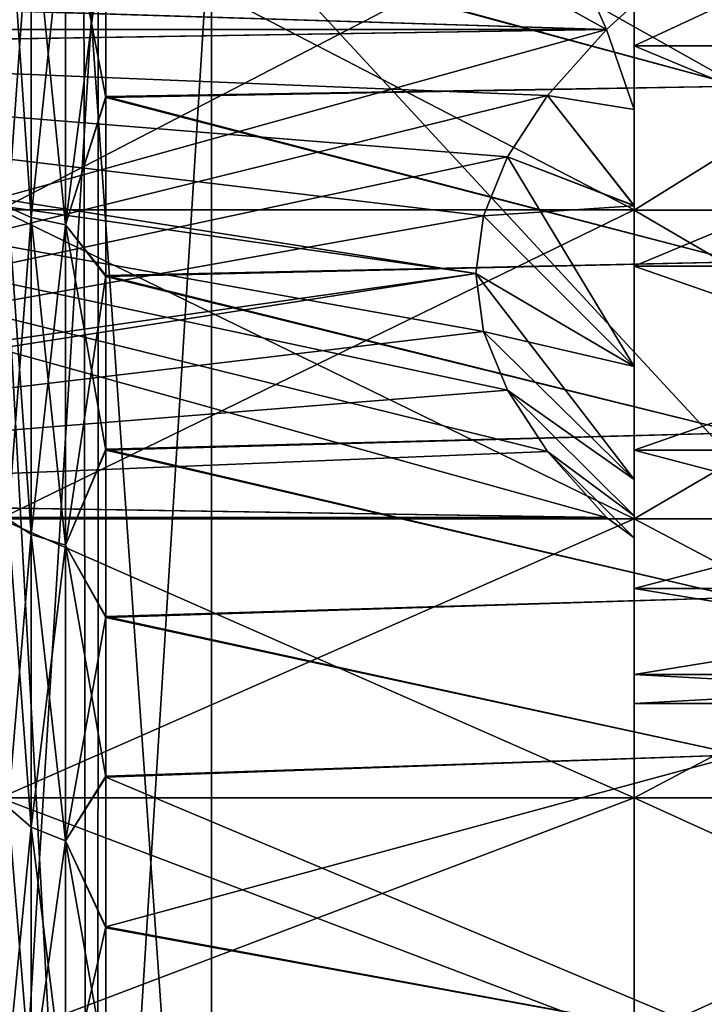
# Model space of a CAD drawing. Header units: metres. Extents: x 26 to 263, y -109 to 109.
# Tile 36 of 256: x 49.85 to 53.09, y -83.22 to -78.56. Entities that reach past the tile are written whole.
import ezdxf

# ---------------------------------------------------------------- set-up
doc = ezdxf.new("R2010")
doc.units = ezdxf.units.M
doc.layers.add('solid_500750', color=7, linetype='CONTINUOUS')

msp = doc.modelspace()

# ---------------------------------------------------------------- linework, layer by layer
at = {"layer": 'solid_500750'}
for points in [[(52.629406, -78.609398, -11.169705), (44.760601, -74.238449, -11.169705), (44.760601, -78.361549, -11.169705)], [(52.351967, -77.987587, -11.169705), (44.760601, -74.238449, -11.169705), (52.629406, -78.609398, -11.169705)], [(44.660599, -78.609398, -3.169705), (44.760601, -78.361549, -3.169705), (52.010601, -76.300003, -3.169705)], [(44.660599, -78.609398, -3.169705), (52.010601, -76.300003, -3.169705), (52.048748, -76.853882, -3.169705)], [(44.660599, -78.609398, -3.169705), (52.048748, -76.853882, -3.169705), (52.162754, -77.413872, -3.169705)], [(50.260601, -77.187691, 3.292704), (53.260601, -77.166763, 3.294441), (53.260601, -78.877541, 3.00895)], [(50.260601, -78.059891, -17.521168), (53.260601, -78.877541, -17.34836), (53.260601, -77.166763, -17.633852)], [(50.260601, -78.065941, 3.180728), (50.260601, -77.187691, 3.292704), (53.260601, -78.877541, 3.00895)], [(44.660599, -78.609398, -3.169705), (52.162754, -77.413872, -3.169705), (52.353764, -77.992188, -3.169705)], [(52.760601, -78.68647, -12.124974), (55.260601, -78.68647, -12.124974), (55.260601, -77.523941, -12.531789)], [(52.760601, -77.523941, -12.531789), (52.760601, -78.68647, -12.124974), (55.260601, -77.523941, -12.531789)], [(52.760601, -77.523941, -1.807622), (55.260601, -77.523941, -1.807622), (55.260601, -78.68647, -2.214437)], [(52.760601, -78.68647, -2.214437), (52.760601, -77.523941, -1.807622), (55.260601, -78.68647, -2.214437)], [(52.760601, -77.906296, 1.939757), (52.760601, -77.523941, -1.807622), (52.760601, -78.68647, -2.214437)], [(52.760601, -77.906296, -16.279167), (52.760601, -78.68647, -12.124974), (52.760601, -77.523941, -12.531789)], [(49.760601, -77.905769, -16.279228), (52.760601, -77.905769, -16.279228), (52.760601, -79.463295, -15.861913)], [(49.760601, -77.905769, -16.279228), (52.760601, -79.463295, -15.861913), (49.760601, -79.463295, -15.861913)], [(49.760601, -79.463295, 1.522502), (52.760601, -79.463295, 1.522502), (52.760601, -77.905769, 1.939816)], [(49.760601, -79.463295, 1.522502), (52.760601, -77.905769, 1.939816), (49.760601, -77.905769, 1.939816)], [(49.906906, -79.499382, 2.676976), (49.798508, -79.449188, 2.52249), (49.798508, -77.894218, 2.895804)], [(49.906906, -77.919632, 3.056241), (49.906906, -79.499382, 2.676976), (49.798508, -77.894218, 2.895804)], [(49.906906, -77.919632, -17.395651), (49.798508, -77.894218, -17.235216), (49.798508, -79.449188, -16.8619)], [(49.906906, -79.499382, -17.016388), (49.906906, -77.919632, -17.395651), (49.798508, -79.449188, -16.8619)], [(50.069256, -79.532921, 2.78019), (49.906906, -79.499382, 2.676976), (49.906906, -77.919632, 3.056241)], [(50.069256, -77.936607, 3.16343), (50.069256, -79.532921, 2.78019), (49.906906, -77.919632, 3.056241)], [(50.069256, -77.936607, -17.502842), (49.906906, -77.919632, -17.395651), (49.906906, -79.499382, -17.016388)], [(50.069256, -79.532921, -17.119602), (50.069256, -77.936607, -17.502842), (49.906906, -79.499382, -17.016388)], [(50.069256, -79.532921, -17.119602), (50.260601, -78.059891, -17.521168), (50.069256, -77.936607, -17.502842)], [(50.069256, -77.936607, 3.16343), (50.260601, -78.065941, 3.180728), (50.260601, -78.931511, 2.995192)], [(50.069256, -77.936607, 3.16343), (50.260601, -78.931511, 2.995192), (50.069256, -79.532921, 2.78019)], [(52.760601, -79.442963, -10.731165), (52.760601, -79.463295, -15.861913), (52.760601, -77.905769, -16.279228)], [(52.760601, -78.987785, -11.085927), (52.760601, -79.442963, -10.731165), (52.760601, -77.905769, -16.279228)], [(52.760601, -78.491074, -11.384157), (52.760601, -78.987785, -11.085927), (52.760601, -77.905769, -16.279228)], [(52.760601, -77.96183, -2.720041), (52.760601, -77.905769, 1.939816), (52.760601, -79.463295, 1.522502)], [(52.760601, -79.463768, 1.52242), (52.760601, -77.906296, 1.939757), (52.760601, -78.68647, -2.214437)], [(52.760601, -77.906296, -16.279167), (52.760601, -79.463768, -15.861831), (52.760601, -78.68647, -12.124974)], [(55.260601, -77.906296, 1.939757), (52.760601, -77.906296, 1.939757), (52.760601, -79.463768, 1.52242)], [(55.260601, -79.463768, 1.52242), (55.260601, -77.906296, 1.939757), (52.760601, -79.463768, 1.52242)], [(55.260601, -79.463768, -15.861831), (52.760601, -79.463768, -15.861831), (52.760601, -77.906296, -16.279167)], [(55.260601, -77.906296, -16.279167), (55.260601, -79.463768, -15.861831), (52.760601, -77.906296, -16.279167)], [(50.155594, -78.053627, 5.674244), (50.760601, -86.630127, 0.722599), (50.760601, -77.969872, 5.7226)], [(50.760601, -77.969872, -20.06201), (50.760601, -86.630127, -15.062011), (50.221989, -86.563576, -15.100433)], [(50.224606, -78.035484, -20.024128), (50.760601, -77.969872, -20.06201), (50.221989, -86.563576, -15.100433)], [(58.760601, -77.969872, -20.06201), (50.760601, -86.630127, -15.062011), (50.760601, -77.969872, -20.06201)], [(58.760601, -77.969872, -20.06201), (58.760601, -86.630127, -15.062011), (50.760601, -86.630127, -15.062011)], [(58.760601, -86.630127, 0.722599), (50.760601, -77.969872, 5.7226), (50.760601, -86.630127, 0.722599)], [(58.760601, -77.969872, 5.7226), (50.760601, -77.969872, 5.7226), (58.760601, -86.630127, 0.722599)], [(52.760601, -78.490891, -2.955155), (52.760601, -77.96183, -2.720041), (52.760601, -79.463295, 1.522502)], [(44.660599, -78.609398, -3.169705), (52.353764, -77.992188, -3.169705), (52.629406, -78.609398, -3.169705)], [(52.351967, -77.987587, -11.169705), (52.629406, -78.609398, -11.169705), (52.760601, -78.491074, -11.384157)], [(52.629406, -78.609398, -3.169705), (52.353764, -77.992188, -3.169705), (52.760601, -78.490891, -2.955155)], [(49.707775, -78.22921, 5.572873), (50.167454, -86.549828, 0.768959), (50.155594, -78.053627, 5.674244)], [(50.224606, -78.035484, -20.024128), (49.708607, -86.371056, -15.211586), (49.708195, -78.228745, -19.91255)], [(50.224606, -78.035484, -20.024128), (50.221989, -86.563576, -15.100433), (49.708607, -86.371056, -15.211586)], [(50.069256, -79.532921, -17.119602), (50.260601, -78.925575, -17.336138), (50.260601, -78.059891, -17.521168)], [(50.155594, -78.053627, 5.674244), (50.167454, -86.549828, 0.768959), (50.760601, -86.630127, 0.722599)], [(50.260601, -78.059891, -17.521168), (50.260601, -78.925575, -17.336138), (53.260601, -78.877541, -17.34836)], [(50.260601, -78.931511, 2.995192), (50.260601, -78.065941, 3.180728), (53.260601, -78.877541, 3.00895)], [(49.707775, -78.22921, 5.572873), (49.706978, -86.370819, 0.872309), (50.167454, -86.549828, 0.768959)], [(52.629406, -78.609398, -11.169705), (44.760601, -78.361549, -11.169705), (44.660599, -78.361549, -11.169705)], [(44.660599, -78.609398, -11.169705), (52.629406, -78.609398, -11.169705), (44.660599, -78.361549, -11.169705)], [(52.629406, -78.609398, -3.169705), (52.760601, -78.490891, -2.955155), (52.760601, -78.98761, -3.253368)], [(52.629406, -78.609398, -11.169705), (52.760601, -78.987785, -11.085927), (52.760601, -78.491074, -11.384157)], [(52.760601, -78.98761, -3.253368), (52.760601, -78.490891, -2.955155), (52.760601, -79.463295, 1.522502)], [(52.629406, -78.609398, -3.169705), (44.760601, -78.733322, -3.384348), (44.660599, -78.733322, -3.384348)], [(44.660599, -78.609398, -11.169705), (44.760601, -78.733322, -10.955063), (52.010601, -79.764099, -9.169706)], [(44.660599, -78.609398, -3.169705), (52.629406, -78.609398, -3.169705), (44.660599, -78.733322, -3.384348)], [(44.660599, -78.609398, -11.169705), (52.010601, -79.764099, -9.169706), (52.04792, -79.490265, -9.644003)], [(44.660599, -78.609398, -11.169705), (52.04792, -79.490265, -9.644003), (52.160271, -79.211891, -10.126161)], [(44.660599, -78.609398, -11.169705), (52.160271, -79.211891, -10.126161), (52.350906, -78.921745, -10.628708)], [(44.660599, -78.609398, -11.169705), (52.350906, -78.921745, -10.628708), (52.629406, -78.609398, -11.169705)], [(52.629406, -78.609398, -3.169705), (44.760601, -80.794876, -6.955062), (44.760601, -78.733322, -3.384348)], [(52.350906, -78.921745, -3.710704), (44.760601, -80.794876, -6.955062), (52.629406, -78.609398, -3.169705)], [(52.350906, -78.921745, -3.710704), (52.629406, -78.609398, -3.169705), (52.760601, -78.98761, -3.253368)], [(52.629406, -78.609398, -11.169705), (52.350906, -78.921745, -10.628708), (52.760601, -78.987785, -11.085927)], [(52.760601, -79.729294, -11.469684), (55.260601, -79.729294, -11.469684), (55.260601, -78.68647, -12.124974)], [(52.760601, -78.68647, -12.124974), (52.760601, -79.729294, -11.469684), (55.260601, -78.68647, -12.124974)], [(52.760601, -78.68647, -2.214437), (55.260601, -78.68647, -2.214437), (55.260601, -79.729294, -2.869727)], [(52.760601, -79.729294, -2.869727), (52.760601, -78.68647, -2.214437), (55.260601, -79.729294, -2.869727)], [(52.760601, -79.463768, 1.52242), (52.760601, -78.68647, -2.214437), (52.760601, -79.729294, -2.869727)], [(52.760601, -79.463768, -15.861831), (52.760601, -79.729294, -11.469684), (52.760601, -78.68647, -12.124974)], [(52.629406, -80.9188, -7.169705), (44.760601, -78.733322, -10.955063), (44.760601, -80.794876, -7.384348)], [(52.350906, -80.606453, -7.710704), (44.760601, -78.733322, -10.955063), (52.629406, -80.9188, -7.169705)], [(52.160267, -80.316307, -8.213253), (44.760601, -78.733322, -10.955063), (52.350906, -80.606453, -7.710704)], [(52.04792, -80.037933, -8.695411), (44.760601, -78.733322, -10.955063), (52.160267, -80.316307, -8.213253)], [(52.010601, -79.764099, -9.169706), (44.760601, -78.733322, -10.955063), (52.04792, -80.037933, -8.695411)], [(50.260601, -78.931511, 2.995192), (53.260601, -78.877541, 3.00895), (53.260601, -79.709061, 2.761458)], [(50.260601, -78.925575, -17.336138), (53.260601, -79.709061, -17.10087), (53.260601, -78.877541, -17.34836)], [(52.160267, -79.211891, -4.213253), (44.760601, -80.794876, -6.955062), (52.350906, -78.921745, -3.710704)], [(50.069256, -79.532921, -17.119602), (50.260601, -79.772751, -17.078791), (50.260601, -78.925575, -17.336138)], [(50.069256, -79.532921, 2.78019), (50.260601, -78.931511, 2.995192), (50.260601, -79.778542, 2.737349)], [(50.260601, -78.925575, -17.336138), (50.260601, -79.772751, -17.078791), (53.260601, -79.709061, -17.10087)], [(50.260601, -79.778542, 2.737349), (50.260601, -78.931511, 2.995192), (53.260601, -79.709061, 2.761458)], [(52.160267, -79.211891, -4.213253), (52.350906, -78.921745, -3.710704), (52.760601, -79.442818, -3.608125)], [(52.350906, -78.921745, -10.628708), (52.160271, -79.211891, -10.126161), (52.760601, -79.442963, -10.731165)], [(52.350906, -78.921745, -3.710704), (52.760601, -78.98761, -3.253368), (52.760601, -79.442818, -3.608125)], [(52.350906, -78.921745, -10.628708), (52.760601, -79.442963, -10.731165), (52.760601, -78.987785, -11.085927)], [(52.760601, -79.442818, -3.608125), (52.760601, -78.98761, -3.253368), (52.760601, -79.463295, 1.522502)], [(52.04792, -79.490265, -4.695411), (44.760601, -80.794876, -6.955062), (52.160267, -79.211891, -4.213253)], [(52.04792, -79.490265, -4.695411), (52.160267, -79.211891, -4.213253), (52.760601, -80.204956, -4.465301)], [(52.160271, -79.211891, -10.126161), (52.04792, -79.490265, -9.644003), (52.760601, -79.442963, -10.731165)], [(52.160267, -79.211891, -4.213253), (52.760601, -79.442818, -3.608125), (52.760601, -80.204956, -4.465301)], [(49.760601, -79.463295, -15.861913), (52.760601, -79.463295, -15.861913), (52.760601, -80.924942, -15.180346)], [(49.760601, -79.463295, -15.861913), (52.760601, -80.924942, -15.180346), (49.760601, -80.924942, -15.180346)], [(49.760601, -80.924942, 0.840936), (52.760601, -80.924942, 0.840936), (52.760601, -79.463295, 1.522502)], [(49.760601, -80.924942, 0.840936), (52.760601, -79.463295, 1.522502), (49.760601, -79.463295, 1.522502)], [(49.906906, -81.000351, 2.055254), (49.798508, -80.926605, 1.910522), (49.798508, -79.449188, 2.52249)], [(49.906906, -79.499382, 2.676976), (49.906906, -81.000351, 2.055254), (49.798508, -79.449188, 2.52249)], [(49.906906, -79.499382, -17.016388), (49.798508, -79.449188, -16.8619), (49.798508, -80.926605, -16.249933)], [(52.04792, -79.490265, -9.644003), (52.760601, -80.205048, -9.87398), (52.760601, -79.442963, -10.731165)], [(52.760601, -80.204956, -4.465301), (52.760601, -79.442818, -3.608125), (52.760601, -79.463295, 1.522502)], [(52.760601, -79.442963, -10.731165), (52.760601, -80.205048, -9.87398), (52.760601, -79.463295, -15.861913)], [(52.760601, -80.911163, -8.309743), (52.760601, -80.924942, -15.180346), (52.760601, -79.463295, -15.861913)], [(52.760601, -80.739182, -8.859464), (52.760601, -80.911163, -8.309743), (52.760601, -79.463295, -15.861913)], [(52.760601, -80.205048, -9.87398), (52.760601, -80.739182, -8.859464), (52.760601, -79.463295, -15.861913)], [(52.760601, -80.204956, -4.465301), (52.760601, -79.463295, 1.522502), (52.760601, -80.924942, 0.840936)], [(52.760601, -79.463768, 1.52242), (52.760601, -79.729294, -2.869727), (52.760601, -80.600143, -3.74062)], [(52.760601, -80.925087, 0.840974), (52.760601, -79.463768, 1.52242), (52.760601, -80.600143, -3.74062)], [(52.760601, -79.463768, -15.861831), (52.760601, -80.925087, -15.180385), (52.760601, -79.729294, -11.469684)], [(55.260601, -79.463768, 1.52242), (52.760601, -79.463768, 1.52242), (52.760601, -80.925087, 0.840974)], [(55.260601, -80.925087, 0.840974), (55.260601, -79.463768, 1.52242), (52.760601, -80.925087, 0.840974)], [(55.260601, -80.925087, -15.180385), (52.760601, -80.925087, -15.180385), (52.760601, -79.463768, -15.861831)], [(55.260601, -79.463768, -15.861831), (55.260601, -80.925087, -15.180385), (52.760601, -79.463768, -15.861831)], [(52.010601, -79.764099, -5.169707), (44.760601, -80.794876, -6.955062), (52.04792, -79.490265, -4.695411)], [(49.906906, -81.000351, -16.394665), (49.906906, -79.499382, -17.016388), (49.798508, -80.926605, -16.249933)], [(50.069256, -81.049622, 2.151951), (49.906906, -81.000351, 2.055254), (49.906906, -79.499382, 2.676976)], [(50.069256, -79.532921, 2.78019), (50.069256, -81.049622, 2.151951), (49.906906, -79.499382, 2.676976)], [(50.069256, -79.532921, -17.119602), (49.906906, -79.499382, -17.016388), (49.906906, -81.000351, -16.394665)], [(52.010601, -79.764099, -5.169707), (52.04792, -79.490265, -4.695411), (52.760601, -80.204956, -4.465301)], [(52.04792, -79.490265, -9.644003), (52.010601, -79.764099, -9.169706), (52.760601, -80.205048, -9.87398)], [(50.069256, -81.049622, -16.491362), (50.069256, -79.532921, -17.119602), (49.906906, -81.000351, -16.394665)], [(50.069256, -81.049622, -16.491362), (50.260601, -79.772751, -17.078791), (50.069256, -79.532921, -17.119602)], [(50.069256, -79.532921, 2.78019), (50.260601, -79.778542, 2.737349), (50.260601, -80.601013, 2.408984)], [(50.069256, -79.532921, 2.78019), (50.260601, -80.601013, 2.408984), (50.069256, -81.049622, 2.151951)], [(50.260601, -79.778542, 2.737349), (53.260601, -79.709061, 2.761458), (53.260601, -80.518097, 2.445755)], [(50.260601, -79.772751, -17.078791), (53.260601, -80.518097, -16.785166), (53.260601, -79.709061, -17.10087)], [(52.760601, -80.600143, -10.598791), (55.260601, -80.600143, -10.598791), (55.260601, -79.729294, -11.469684)], [(52.760601, -79.729294, -11.469684), (52.760601, -80.600143, -10.598791), (55.260601, -79.729294, -11.469684)], [(52.760601, -79.729294, -2.869727), (55.260601, -79.729294, -2.869727), (55.260601, -80.600143, -3.74062)], [(52.760601, -80.600143, -3.74062), (52.760601, -79.729294, -2.869727), (55.260601, -80.600143, -3.74062)], [(52.760601, -80.925087, -15.180385), (52.760601, -80.600143, -10.598791), (52.760601, -79.729294, -11.469684)], [(44.660599, -80.9188, -7.169705), (44.760601, -80.794876, -6.955062), (52.010601, -79.764099, -5.169707)], [(44.660599, -80.9188, -7.169705), (52.010601, -79.764099, -5.169707), (52.04792, -80.037941, -5.644002)], [(50.069256, -81.049622, -16.491362), (50.260601, -80.595406, -16.75091), (50.260601, -79.772751, -17.078791)], [(50.260601, -79.772751, -17.078791), (50.260601, -80.595406, -16.75091), (53.260601, -80.518097, -16.785166)], [(50.260601, -80.601013, 2.408984), (50.260601, -79.778542, 2.737349), (53.260601, -80.518097, 2.445755)], [(52.010601, -79.764099, -5.169707), (52.760601, -80.204956, -4.465301), (52.760601, -80.73912, -5.479788)], [(52.04792, -80.037941, -5.644002), (52.010601, -79.764099, -5.169707), (52.760601, -80.73912, -5.479788)], [(52.010601, -79.764099, -9.169706), (52.04792, -80.037933, -8.695411), (52.760601, -80.205048, -9.87398)], [(44.660599, -80.9188, -7.169705), (52.04792, -80.037941, -5.644002), (52.160271, -80.316315, -6.12616)], [(52.04792, -80.037933, -8.695411), (52.760601, -80.739182, -8.859464), (52.760601, -80.205048, -9.87398)], [(52.04792, -80.037933, -8.695411), (52.160267, -80.316307, -8.213253), (52.760601, -80.739182, -8.859464)], [(52.160271, -80.316315, -6.12616), (52.04792, -80.037941, -5.644002), (52.760601, -80.73912, -5.479788)], [(52.760601, -80.73912, -5.479788), (52.760601, -80.204956, -4.465301), (52.760601, -80.924942, 0.840936)], [(44.660599, -80.9188, -7.169705), (52.160271, -80.316315, -6.12616), (52.350906, -80.606461, -6.628708)], [(52.160267, -80.316307, -8.213253), (52.760601, -80.911163, -8.309743), (52.760601, -80.739182, -8.859464)], [(52.160267, -80.316307, -8.213253), (52.350906, -80.606453, -7.710704), (52.760601, -80.911163, -8.309743)], [(52.160271, -80.316315, -6.12616), (52.760601, -80.73912, -5.479788), (52.760601, -80.911118, -6.029501)], [(52.350906, -80.606461, -6.628708), (52.160271, -80.316315, -6.12616), (52.760601, -80.911118, -6.029501)], [(50.260601, -80.601013, 2.408984), (53.260601, -80.518097, 2.445755), (53.260601, -81.29734, 2.064759)], [(50.260601, -80.595406, -16.75091), (53.260601, -81.29734, -16.404171), (53.260601, -80.518097, -16.785166)], [(50.069256, -81.049622, -16.491362), (50.260601, -81.387856, -16.354679), (50.260601, -80.595406, -16.75091)], [(50.260601, -80.595406, -16.75091), (50.260601, -81.387856, -16.354679), (53.260601, -81.29734, -16.404171)], [(44.660599, -80.9188, -7.169705), (52.350906, -80.606461, -6.628708), (52.629406, -80.9188, -7.169705)], [(50.069256, -81.049622, 2.151951), (50.260601, -80.601013, 2.408984), (50.260601, -81.393227, 2.012292)], [(50.260601, -81.393227, 2.012292), (50.260601, -80.601013, 2.408984), (53.260601, -81.29734, 2.064759)], [(52.350906, -80.606453, -7.710704), (52.760601, -81.01519, -7.743301), (52.760601, -80.911163, -8.309743)], [(52.350906, -80.606453, -7.710704), (52.629406, -80.9188, -7.169705), (52.760601, -81.01519, -7.743301)], [(52.350906, -80.606461, -6.628708), (52.760601, -80.911118, -6.029501), (52.760601, -81.015175, -6.595944)], [(52.629406, -80.9188, -7.169705), (52.350906, -80.606461, -6.628708), (52.760601, -81.015175, -6.595944)], [(52.760601, -81.255348, -9.555972), (55.260601, -81.255348, -9.555972), (55.260601, -80.600143, -10.598791)], [(52.760601, -80.600143, -10.598791), (52.760601, -81.255348, -9.555972), (55.260601, -80.600143, -10.598791)], [(52.760601, -80.600143, -3.74062), (55.260601, -80.600143, -3.74062), (55.260601, -81.255348, -4.783439)], [(52.760601, -81.255348, -4.783439), (52.760601, -80.600143, -3.74062), (55.260601, -81.255348, -4.783439)], [(52.760601, -80.925087, 0.840974), (52.760601, -80.600143, -3.74062), (52.760601, -81.255348, -4.783439)], [(52.760601, -80.925087, -15.180385), (52.760601, -81.255348, -9.555972), (52.760601, -80.600143, -10.598791)], [(52.760601, -80.911118, -6.029501), (52.760601, -80.73912, -5.479788), (52.760601, -80.924942, 0.840936)], [(52.629406, -80.9188, -7.169705), (44.760601, -80.794876, -7.384348), (44.660599, -80.794876, -7.384348)], [(44.660599, -80.9188, -7.169705), (52.629406, -80.9188, -7.169705), (44.660599, -80.794876, -7.384348)], [(52.629406, -80.9188, -7.169705), (52.760601, -81.015175, -6.595944), (52.760601, -81.01519, -7.743301)], [(52.760601, -81.015175, -6.595944), (52.760601, -80.911118, -6.029501), (52.760601, -80.924942, 0.840936)], [(52.760601, -80.911163, -8.309743), (52.760601, -81.01519, -7.743301), (52.760601, -80.924942, -15.180346)], [(49.760601, -80.924942, -15.180346), (52.760601, -80.924942, -15.180346), (52.760601, -82.246025, -14.255304)], [(49.760601, -80.924942, -15.180346), (52.760601, -82.246025, -14.255304), (49.760601, -82.246025, -14.255304)], [(49.760601, -82.246025, -0.084106), (52.760601, -82.246025, -0.084106), (52.760601, -80.924942, 0.840936)], [(49.760601, -82.246025, -0.084106), (52.760601, -80.924942, 0.840936), (49.760601, -80.924942, 0.840936)], [(49.906906, -82.385582, 1.206382), (49.798508, -82.290108, 1.074969), (49.798508, -80.926605, 1.910522)], [(49.906906, -81.000351, 2.055254), (49.906906, -82.385582, 1.206382), (49.798508, -80.926605, 1.910522)], [(49.906906, -81.000351, -16.394665), (49.798508, -80.926605, -16.249933), (49.798508, -82.290108, -15.41438)], [(52.760601, -82.246025, -0.084106), (52.760601, -82.246025, -14.255304), (52.760601, -80.924942, -15.180346)], [(52.760601, -81.01519, -7.743301), (52.760601, -82.246025, -0.084106), (52.760601, -80.924942, -15.180346)], [(52.760601, -81.015175, -6.595944), (52.760601, -80.924942, 0.840936), (52.760601, -82.246025, -0.084106)], [(52.760601, -80.925087, 0.840974), (52.760601, -81.255348, -4.783439), (52.760601, -81.662094, -5.945895)], [(52.760601, -80.925087, 0.840974), (52.760601, -81.662094, -5.945895), (52.760601, -81.79998, -7.169705)], [(52.760601, -82.245865, -0.083868), (52.760601, -80.925087, 0.840974), (52.760601, -81.79998, -7.169705)], [(52.760601, -80.925087, -15.180385), (52.760601, -82.245865, -14.255543), (52.760601, -81.255348, -9.555972)], [(55.260601, -80.925087, 0.840974), (52.760601, -80.925087, 0.840974), (52.760601, -82.245865, -0.083868)], [(55.260601, -82.245865, -0.083868), (55.260601, -80.925087, 0.840974), (52.760601, -82.245865, -0.083868)], [(55.260601, -82.245865, -14.255543), (52.760601, -82.245865, -14.255543), (52.760601, -80.925087, -15.180385)], [(55.260601, -80.925087, -15.180385), (55.260601, -82.245865, -14.255543), (52.760601, -80.925087, -15.180385)], [(49.906906, -82.385582, -15.545794), (49.906906, -81.000351, -16.394665), (49.798508, -82.290108, -15.41438)], [(50.069256, -82.449371, 1.294181), (49.906906, -82.385582, 1.206382), (49.906906, -81.000351, 2.055254)], [(50.069256, -81.049622, 2.151951), (50.069256, -82.449371, 1.294181), (49.906906, -81.000351, 2.055254)], [(50.069256, -81.049622, -16.491362), (49.906906, -81.000351, -16.394665), (49.906906, -82.385582, -15.545794)], [(52.760601, -81.01519, -7.743301), (52.760601, -81.015175, -6.595944), (52.760601, -82.246025, -0.084106)], [(50.069256, -82.449371, -15.633593), (50.069256, -81.049622, -16.491362), (49.906906, -82.385582, -15.545794)], [(50.069256, -82.449371, -15.633593), (50.260601, -81.387856, -16.354679), (50.069256, -81.049622, -16.491362)], [(50.069256, -81.049622, 2.151951), (50.260601, -81.393227, 2.012292), (50.260601, -82.14901, 1.550334)], [(50.069256, -81.049622, 2.151951), (50.260601, -82.14901, 1.550334), (50.069256, -82.449371, 1.294181)], [(52.760601, -81.662094, -8.393517), (55.260601, -81.662094, -8.393517), (55.260601, -81.255348, -9.555972)], [(52.760601, -81.255348, -9.555972), (52.760601, -81.662094, -8.393517), (55.260601, -81.255348, -9.555972)], [(52.760601, -81.255348, -4.783439), (55.260601, -81.255348, -4.783439), (55.260601, -81.662094, -5.945895)], [(52.760601, -81.662094, -5.945895), (52.760601, -81.255348, -4.783439), (55.260601, -81.662094, -5.945895)], [(52.760601, -82.245865, -14.255543), (52.760601, -81.662094, -8.393517), (52.760601, -81.255348, -9.555972)], [(50.260601, -81.393227, 2.012292), (53.260601, -81.29734, 2.064759), (53.260601, -82.042732, 1.620677)], [(50.260601, -81.387856, -16.354679), (53.260601, -82.042732, -15.960088), (53.260601, -81.29734, -16.404171)], [(50.069256, -82.449371, -15.633593), (50.260601, -82.143921, -15.893157), (50.260601, -81.387856, -16.354679)], [(50.260601, -81.387856, -16.354679), (50.260601, -82.143921, -15.893157), (53.260601, -82.042732, -15.960088)], [(50.260601, -82.14901, 1.550334), (50.260601, -81.393227, 2.012292), (53.260601, -82.042732, 1.620677)], [(52.760601, -81.79998, -7.169705), (55.260601, -81.79998, -7.169705), (55.260601, -81.662094, -8.393517)], [(52.760601, -81.662094, -8.393517), (52.760601, -81.79998, -7.169705), (55.260601, -81.662094, -8.393517)], [(52.760601, -81.662094, -5.945895), (55.260601, -81.662094, -5.945895), (55.260601, -81.79998, -7.169705)], [(52.760601, -81.79998, -7.169705), (52.760601, -81.662094, -5.945895), (55.260601, -81.79998, -7.169705)], [(52.760601, -82.245865, -14.255543), (52.760601, -81.79998, -7.169705), (52.760601, -81.662094, -8.393517)], [(52.760601, -82.245865, -14.255543), (52.760601, -82.245865, -0.083868), (52.760601, -81.79998, -7.169705)], [(50.260601, -82.14901, 1.550334), (53.260601, -82.042732, 1.620677), (53.260601, -83.411316, 0.555443)], [(50.260601, -82.857697, -15.370109), (53.260601, -83.411316, -14.894855), (53.260601, -82.042732, -15.960088)], [(50.260601, -82.143921, -15.893157), (50.260601, -82.857697, -15.370109), (53.260601, -82.042732, -15.960088)], [(50.069256, -82.449371, -15.633593), (50.260601, -82.857697, -15.370109), (50.260601, -82.143921, -15.893157)], [(50.069256, -82.449371, 1.294181), (50.260601, -82.14901, 1.550334), (50.260601, -82.862457, 1.026889)], [(50.260601, -82.862457, 1.026889), (50.260601, -82.14901, 1.550334), (53.260601, -83.411316, 0.555443)], [(49.760601, -82.246025, -14.255304), (52.760601, -82.246025, -14.255304), (52.760601, -83.386192, -13.115103)], [(49.760601, -82.246025, -14.255304), (52.760601, -83.386192, -13.115103), (49.760601, -83.386192, -13.115103)], [(49.760601, -83.386192, -1.224308), (52.760601, -83.386192, -1.224308), (52.760601, -82.246025, -0.084106)], [(49.760601, -83.386192, -1.224308), (52.760601, -82.246025, -0.084106), (49.760601, -82.246025, -0.084106)], [(52.760601, -83.385971, -13.115409), (52.760601, -83.385971, -1.224002), (52.760601, -82.245865, -0.083868)], [(55.260601, -82.245865, -0.083868), (52.760601, -82.245865, -0.083868), (52.760601, -83.385971, -1.224002)], [(52.760601, -82.245865, -14.255543), (52.760601, -83.385971, -13.115409), (52.760601, -82.245865, -0.083868)], [(55.260601, -83.385971, -1.224002), (55.260601, -82.245865, -0.083868), (52.760601, -83.385971, -1.224002)], [(55.260601, -83.385971, -13.115409), (52.760601, -83.385971, -13.115409), (52.760601, -82.245865, -14.255543)], [(55.260601, -82.245865, -14.255543), (55.260601, -83.385971, -13.115409), (52.760601, -82.245865, -14.255543)], [(52.760601, -83.386192, -1.224308), (52.760601, -83.386192, -13.115103), (52.760601, -82.246025, -14.255304)], [(52.760601, -82.246025, -0.084106), (52.760601, -83.386192, -1.224308), (52.760601, -82.246025, -14.255304)], [(49.906906, -83.620972, 0.151264), (49.798508, -83.506111, 0.036404), (49.798508, -82.290108, 1.074969)], [(49.906906, -82.385582, 1.206382), (49.906906, -83.620972, 0.151264), (49.798508, -82.290108, 1.074969)], [(49.906906, -82.385582, -15.545794), (49.798508, -82.290108, -15.41438), (49.798508, -83.506111, -14.375814)], [(49.906906, -83.620972, -14.490675), (49.906906, -82.385582, -15.545794), (49.798508, -83.506111, -14.375814)], [(50.069256, -83.697708, 0.228003), (49.906906, -83.620972, 0.151264), (49.906906, -82.385582, 1.206382)], [(50.069256, -82.449371, 1.294181), (50.069256, -83.697708, 0.228003), (49.906906, -82.385582, 1.206382)], [(50.069256, -82.449371, -15.633593), (49.906906, -82.385582, -15.545794), (49.906906, -83.620972, -14.490675)], [(50.069256, -83.697708, -14.567414), (50.069256, -82.449371, -15.633593), (49.906906, -83.620972, -14.490675)], [(50.069256, -83.697708, -14.567414), (50.260601, -82.857697, -15.370109), (50.069256, -82.449371, -15.633593)], [(50.069256, -82.449371, 1.294181), (50.260601, -82.862457, 1.026889), (50.260601, -83.528648, 0.445846)], [(50.069256, -82.449371, 1.294181), (50.260601, -83.528648, 0.445846), (50.069256, -83.697708, 0.228003)], [(50.069256, -83.697708, -14.567414), (50.260601, -83.524231, -14.789448), (50.260601, -82.857697, -15.370109)], [(50.260601, -82.857697, -15.370109), (50.260601, -83.524231, -14.789448), (53.260601, -83.411316, -14.894855)], [(50.260601, -83.528648, 0.445846), (50.260601, -82.862457, 1.026889), (53.260601, -83.411316, 0.555443)]]:
    msp.add_3dface(points, dxfattribs=at)

doc.saveas('drawing.dxf')
